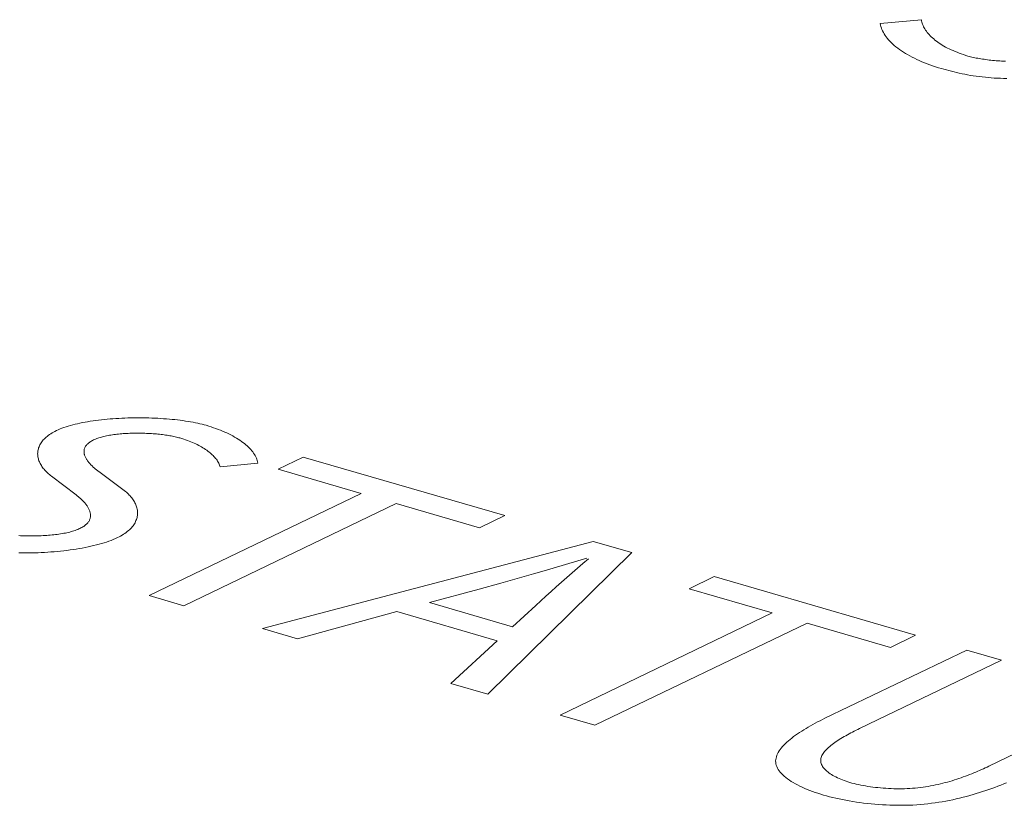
# Model space of a CAD drawing. Header units: millimetres. Extents: x 3925 to 5043, y -86 to 778.
# Tile 68 of 113: x 4731.2 to 4735.12, y 123.38 to 126.51. Entities that reach past the tile are written whole.
import ezdxf

# ---------------------------------------------------------------- set-up
doc = ezdxf.new("R2010")
doc.units = ezdxf.units.MM
doc.header["$LTSCALE"] = 46.255
doc.layers.add('H30K-TOP-COVDXF_CONTINUOUS_LINE', color=7, linetype='CONTINUOUS')

msp = doc.modelspace()

# ---------------------------------------------------------------- linework, layer by layer
at = {"layer": 'H30K-TOP-COVDXF_CONTINUOUS_LINE', "color": 7, "linetype": 'Continuous', "lineweight": 0}
for p, q in [((4734.7869, 126.506), (4734.6236, 126.4907)), ((4732.3275, 124.7651), (4732.227, 124.7167)), ((4733.1288, 124.5321), (4732.3275, 124.7651)), ((4731.997, 124.7258), (4732.1462, 124.7412)), ((4732.227, 124.7167), (4732.5582, 124.6204)), ((4731.3251, 124.6892), (4731.424, 124.6146)), ((4731.6151, 124.6317), (4731.5137, 124.7072)), ((4732.5582, 124.6204), (4731.714, 124.2136)), ((4731.8527, 124.1732), (4732.697, 124.58)), ((4732.697, 124.58), (4733.0283, 124.4836)), ((4733.0283, 124.4836), (4733.1288, 124.5321)), ((4733.481, 124.4297), (4732.1646, 124.0825)), ((4733.6347, 124.3849), (4733.481, 124.4297)), ((4733.0614, 123.8216), (4733.6347, 124.3849)), ((4733.3713, 124.3372), (4733.4559, 124.3622)), ((4733.1139, 124.2639), (4733.2431, 124.3003)), ((4733.3974, 124.3049), (4733.355, 124.2677)), ((4733.963, 124.2894), (4733.8625, 124.241)), ((4734.7643, 124.0564), (4733.963, 124.2894)), ((4733.0273, 124.2399), (4733.1139, 124.2639)), ((4731.714, 124.2136), (4731.8527, 124.1732)), ((4732.8292, 124.186), (4733.0273, 124.2399)), ((4733.8625, 124.241), (4734.1937, 124.1447)), ((4733.1605, 124.0896), (4732.8292, 124.186)), ((4733.2526, 124.1744), (4733.1605, 124.0896)), ((4732.3049, 124.0417), (4732.6995, 124.15)), ((4732.6995, 124.15), (4733.0995, 124.0337)), ((4734.1937, 124.1447), (4733.3495, 123.7379)), ((4733.4882, 123.6975), (4734.3325, 124.1043)), ((4734.3325, 124.1043), (4734.6638, 124.0079)), ((4732.1646, 124.0825), (4732.3049, 124.0417)), ((4734.6638, 124.0079), (4734.7643, 124.0564)), ((4733.0995, 124.0337), (4732.9152, 123.8642)), ((4734.9673, 123.9973), (4734.4033, 123.7255)), ((4735.1061, 123.957), (4734.9673, 123.9973)), ((4734.541, 123.6847), (4735.1061, 123.957)), ((4732.9152, 123.8642), (4733.0614, 123.8216)), ((4733.3495, 123.7379), (4733.4882, 123.6975))]:
    msp.add_line(p, q, dxfattribs=at)
for points in [[(4734.6236, 126.4907), (4734.6246, 126.4848), (4734.626, 126.4788), (4734.6278, 126.4728), (4734.6301, 126.4669), (4734.6327, 126.461), (4734.6357, 126.4551), (4734.6391, 126.4492), (4734.6428, 126.4434), (4734.647, 126.4376), (4734.6515, 126.4318), (4734.6564, 126.4261), (4734.6616, 126.4204), (4734.6672, 126.4147), (4734.6731, 126.4092), (4734.6794, 126.4036), (4734.686, 126.3982), (4734.6929, 126.3928), (4734.7001, 126.3875), (4734.7077, 126.3822), (4734.7156, 126.377), (4734.7237, 126.372), (4734.7322, 126.367), (4734.741, 126.362), (4734.75, 126.3572), (4734.7593, 126.3525), (4734.7689, 126.3479), (4734.7788, 126.3434), (4734.7889, 126.3389), (4734.7993, 126.3347), (4734.8099, 126.3305), (4734.8208, 126.3264), (4734.8319, 126.3225), (4734.8432, 126.3187), (4734.8548, 126.315), (4734.8666, 126.3115)], [(4734.9725, 126.3614), (4734.9634, 126.3641), (4734.9545, 126.3669), (4734.9458, 126.3699), (4734.9373, 126.373), (4734.929, 126.3761), (4734.9209, 126.3794), (4734.913, 126.3827), (4734.9054, 126.3862), (4734.8979, 126.3897), (4734.8907, 126.3933), (4734.8837, 126.397), (4734.877, 126.4008), (4734.8704, 126.4047), (4734.8641, 126.4086), (4734.858, 126.4126), (4734.8522, 126.4166), (4734.8466, 126.4208), (4734.8412, 126.4249), (4734.836, 126.4292), (4734.8311, 126.4334), (4734.8265, 126.4378), (4734.8221, 126.4421), (4734.8179, 126.4465), (4734.814, 126.451), (4734.8103, 126.4555), (4734.8069, 126.46), (4734.8037, 126.4645), (4734.8008, 126.4691), (4734.7981, 126.4736), (4734.7957, 126.4782), (4734.7936, 126.4828), (4734.7917, 126.4875), (4734.7901, 126.4921), (4734.7888, 126.4967), (4734.7877, 126.5014), (4734.7869, 126.506)], [(4735.1212, 126.3404), (4735.1138, 126.3408), (4735.1065, 126.3412), (4735.0991, 126.3416), (4735.0919, 126.3422), (4735.0847, 126.3427), (4735.0776, 126.3434), (4735.0705, 126.344), (4735.0635, 126.3448), (4735.0566, 126.3455), (4735.0498, 126.3464), (4735.0431, 126.3472), (4735.0365, 126.3482), (4735.03, 126.3491), (4735.0236, 126.3502), (4735.0173, 126.3512), (4735.0112, 126.3523), (4735.0052, 126.3535), (4734.9994, 126.3547), (4734.9937, 126.3559), (4734.9881, 126.3572), (4734.9828, 126.3586), (4734.9775, 126.3599), (4734.9725, 126.3614)], [(4734.8666, 126.3115), (4734.8764, 126.3087), (4734.8864, 126.3059), (4734.8964, 126.3032), (4734.9066, 126.3006), (4734.9169, 126.298), (4734.9274, 126.2955), (4734.938, 126.2931), (4734.9488, 126.2908), (4734.9597, 126.2886), (4734.9708, 126.2865), (4734.9821, 126.2845), (4734.9937, 126.2827), (4735.0054, 126.281), (4735.0173, 126.2794), (4735.0295, 126.2779), (4735.0419, 126.2766), (4735.0535, 126.2756), (4735.0653, 126.2747), (4735.0772, 126.2739), (4735.0893, 126.2732), (4735.1016, 126.2727), (4735.114, 126.2723), (4735.1265, 126.2721)], [(4731.9412, 124.8915), (4731.9331, 124.8937), (4731.9247, 124.8959), (4731.9161, 124.898), (4731.9072, 124.9), (4731.898, 124.9019), (4731.8886, 124.9037), (4731.8789, 124.9055), (4731.869, 124.9071), (4731.8589, 124.9087), (4731.8486, 124.9102), (4731.8381, 124.9116), (4731.8275, 124.9129), (4731.8166, 124.9141), (4731.8056, 124.9152), (4731.7945, 124.9162), (4731.7832, 124.9172), (4731.7718, 124.918), (4731.7603, 124.9188), (4731.7487, 124.9194), (4731.737, 124.92), (4731.7252, 124.9204), (4731.7133, 124.9208), (4731.7014, 124.9211), (4731.6895, 124.9213), (4731.6775, 124.9214), (4731.6655, 124.9214), (4731.6535, 124.9213), (4731.6415, 124.9211), (4731.6295, 124.9208), (4731.6175, 124.9204), (4731.6055, 124.9199), (4731.5937, 124.9193), (4731.5818, 124.9186), (4731.5701, 124.9178), (4731.5584, 124.9169), (4731.5468, 124.9159), (4731.5353, 124.9148), (4731.524, 124.9136), (4731.5127, 124.9123), (4731.5016, 124.9108), (4731.4907, 124.9093), (4731.4799, 124.9077), (4731.4693, 124.906), (4731.4588, 124.9042), (4731.4486, 124.9022), (4731.4386, 124.9002), (4731.4287, 124.898), (4731.4192, 124.8958), (4731.4098, 124.8934), (4731.4007, 124.891), (4731.3919, 124.8884), (4731.3833, 124.8857), (4731.3751, 124.8829), (4731.3671, 124.88), (4731.3595, 124.877), (4731.3521, 124.8739), (4731.3451, 124.8706)], [(4732.1462, 124.7412), (4732.1453, 124.7462), (4732.1441, 124.7512), (4732.1425, 124.7562), (4732.1406, 124.7612), (4732.1383, 124.7662), (4732.1357, 124.7711), (4732.1328, 124.776), (4732.1296, 124.7809), (4732.1261, 124.7858), (4732.1223, 124.7906), (4732.1181, 124.7954), (4732.1137, 124.8002), (4732.109, 124.8049), (4732.104, 124.8096), (4732.0987, 124.8142), (4732.0931, 124.8188), (4732.0873, 124.8233), (4732.0812, 124.8278), (4732.0748, 124.8322), (4732.0682, 124.8365), (4732.0613, 124.8408), (4732.0542, 124.845), (4732.0468, 124.8491), (4732.0392, 124.8531), (4732.0313, 124.8571), (4732.0233, 124.861), (4732.015, 124.8647), (4732.0064, 124.8684), (4731.9977, 124.872), (4731.9888, 124.8755), (4731.9796, 124.8789), (4731.9703, 124.8822), (4731.9608, 124.8854), (4731.9511, 124.8885), (4731.9412, 124.8915)], [(4731.3451, 124.8706), (4731.339, 124.8675), (4731.3331, 124.8644), (4731.3275, 124.8612), (4731.3222, 124.8579), (4731.3171, 124.8545), (4731.3124, 124.8511), (4731.3079, 124.8476), (4731.3037, 124.8441), (4731.2998, 124.8405), (4731.2961, 124.8369), (4731.2927, 124.8332), (4731.2895, 124.8295), (4731.2866, 124.8257), (4731.2839, 124.8219), (4731.2815, 124.8181), (4731.2794, 124.8142), (4731.2775, 124.8103), (4731.2758, 124.8064), (4731.2743, 124.8025), (4731.2731, 124.7985), (4731.2721, 124.7945), (4731.2714, 124.7906), (4731.2708, 124.7866), (4731.2705, 124.7826), (4731.2704, 124.7786), (4731.2706, 124.7745), (4731.2709, 124.7705), (4731.2714, 124.7665), (4731.2722, 124.7626), (4731.2731, 124.7586), (4731.2742, 124.7546), (4731.2756, 124.7507), (4731.2771, 124.7467), (4731.2788, 124.7428), (4731.2807, 124.739), (4731.2828, 124.7351), (4731.2851, 124.7313), (4731.2875, 124.7275), (4731.2901, 124.7238), (4731.2929, 124.7201), (4731.2959, 124.7164), (4731.299, 124.7128), (4731.3023, 124.7093), (4731.3057, 124.7058), (4731.3093, 124.7023), (4731.313, 124.6989), (4731.3169, 124.6956), (4731.3209, 124.6924), (4731.3251, 124.6892)], [(4731.4931, 124.8335), (4731.497, 124.8353), (4731.5011, 124.8371), (4731.5053, 124.8387), (4731.5097, 124.8403), (4731.5143, 124.8419), (4731.5191, 124.8434), (4731.5239, 124.8448), (4731.529, 124.8461), (4731.5341, 124.8474), (4731.5394, 124.8486), (4731.5448, 124.8497), (4731.5504, 124.8508), (4731.556, 124.8519), (4731.5618, 124.8528), (4731.5677, 124.8537), (4731.5736, 124.8546), (4731.5797, 124.8554), (4731.5858, 124.8561), (4731.592, 124.8568), (4731.5983, 124.8574), (4731.6047, 124.8579), (4731.6111, 124.8584), (4731.6175, 124.8589), (4731.624, 124.8592), (4731.6306, 124.8596), (4731.6372, 124.8598), (4731.6438, 124.8601), (4731.6505, 124.8602), (4731.6571, 124.8603), (4731.6638, 124.8604), (4731.6705, 124.8604), (4731.6772, 124.8603), (4731.6839, 124.8602), (4731.6905, 124.8601), (4731.6972, 124.8599), (4731.7038, 124.8596), (4731.7104, 124.8593), (4731.717, 124.859), (4731.7236, 124.8586), (4731.73, 124.8581), (4731.7365, 124.8576), (4731.7429, 124.8571), (4731.7492, 124.8565), (4731.7554, 124.8559), (4731.7616, 124.8552), (4731.7677, 124.8544), (4731.7737, 124.8537), (4731.7796, 124.8529), (4731.7854, 124.852), (4731.7911, 124.8511), (4731.7967, 124.8502), (4731.8022, 124.8492), (4731.8075, 124.8482), (4731.8127, 124.8471), (4731.8178, 124.846), (4731.8228, 124.8448), (4731.8276, 124.8436), (4731.8322, 124.8424), (4731.8367, 124.8412)], [(4731.8367, 124.8412), (4731.8444, 124.8389), (4731.8518, 124.8365), (4731.8591, 124.834), (4731.8663, 124.8315), (4731.8732, 124.8289), (4731.88, 124.8262), (4731.8867, 124.8234), (4731.8932, 124.8206), (4731.8995, 124.8176), (4731.9056, 124.8147), (4731.9115, 124.8116), (4731.9173, 124.8085), (4731.9229, 124.8053), (4731.9283, 124.8021), (4731.9335, 124.7988), (4731.9386, 124.7955), (4731.9434, 124.7921), (4731.9481, 124.7887), (4731.9526, 124.7852), (4731.9569, 124.7817), (4731.961, 124.7782), (4731.9649, 124.7746), (4731.9686, 124.771), (4731.9721, 124.7673), (4731.9754, 124.7636), (4731.9785, 124.7599), (4731.9814, 124.7562), (4731.9841, 124.7524), (4731.9866, 124.7487), (4731.9888, 124.7449), (4731.9909, 124.7411), (4731.9928, 124.7373), (4731.9944, 124.7335), (4731.9958, 124.7296), (4731.997, 124.7258)], [(4731.5137, 124.7072), (4731.511, 124.7093), (4731.5084, 124.7113), (4731.5058, 124.7134), (4731.5031, 124.7155), (4731.5005, 124.7177), (4731.498, 124.7199), (4731.4955, 124.7221), (4731.493, 124.7243), (4731.4905, 124.7265), (4731.4881, 124.7288), (4731.4858, 124.7311), (4731.4835, 124.7335), (4731.4812, 124.7358), (4731.4791, 124.7382), (4731.4769, 124.7405), (4731.4749, 124.7429), (4731.4729, 124.7453), (4731.471, 124.7477), (4731.4692, 124.7502), (4731.4675, 124.7526), (4731.4659, 124.7551), (4731.4644, 124.7575), (4731.4629, 124.76), (4731.4616, 124.7624), (4731.4604, 124.7649), (4731.4593, 124.7674), (4731.4583, 124.7698), (4731.4574, 124.7723), (4731.4566, 124.7748), (4731.456, 124.7772), (4731.4555, 124.7797), (4731.4551, 124.7821), (4731.4549, 124.7846), (4731.4548, 124.787), (4731.4549, 124.7894), (4731.4551, 124.7918), (4731.4554, 124.7942), (4731.456, 124.7966), (4731.4566, 124.799), (4731.4575, 124.8013), (4731.4585, 124.8037), (4731.4597, 124.806), (4731.4611, 124.8083), (4731.4627, 124.8105), (4731.4644, 124.8128), (4731.4664, 124.815), (4731.4685, 124.8172), (4731.4708, 124.8193), (4731.4734, 124.8215), (4731.4761, 124.8236), (4731.4791, 124.8256), (4731.4822, 124.8277), (4731.4856, 124.8297), (4731.4892, 124.8316), (4731.4931, 124.8335)], [(4731.424, 124.6146), (4731.4267, 124.6124), (4731.4295, 124.6102), (4731.4321, 124.608), (4731.4348, 124.6057), (4731.4375, 124.6034), (4731.44, 124.6011), (4731.4426, 124.5987), (4731.4451, 124.5963), (4731.4476, 124.5939), (4731.45, 124.5914), (4731.4523, 124.5889), (4731.4546, 124.5864), (4731.4568, 124.5839), (4731.459, 124.5813), (4731.461, 124.5788), (4731.463, 124.5762), (4731.465, 124.5736), (4731.4668, 124.571), (4731.4685, 124.5684), (4731.4701, 124.5657), (4731.4717, 124.5631), (4731.4731, 124.5604), (4731.4744, 124.5578), (4731.4756, 124.5551), (4731.4767, 124.5524), (4731.4777, 124.5498), (4731.4785, 124.5471), (4731.4792, 124.5444), (4731.4798, 124.5418), (4731.4803, 124.5391), (4731.4806, 124.5365), (4731.4807, 124.5338), (4731.4807, 124.5312), (4731.4806, 124.5286), (4731.4803, 124.526), (4731.4798, 124.5234), (4731.4791, 124.5208), (4731.4783, 124.5183), (4731.4773, 124.5157), (4731.4762, 124.5132), (4731.4748, 124.5107), (4731.4733, 124.5082), (4731.4715, 124.5058), (4731.4696, 124.5034), (4731.4675, 124.501), (4731.4651, 124.4986), (4731.4626, 124.4963), (4731.4598, 124.494), (4731.4568, 124.4917), (4731.4536, 124.4895), (4731.4502, 124.4873), (4731.4465, 124.4851), (4731.4426, 124.483), (4731.4385, 124.4809)], [(4731.5878, 124.4445), (4731.5943, 124.4477), (4731.6005, 124.451), (4731.6064, 124.4544), (4731.612, 124.4579), (4731.6173, 124.4614), (4731.6224, 124.465), (4731.6271, 124.4687), (4731.6316, 124.4724), (4731.6358, 124.4762), (4731.6397, 124.48), (4731.6434, 124.4839), (4731.6468, 124.4879), (4731.6499, 124.4918), (4731.6528, 124.4958), (4731.6554, 124.4999), (4731.6578, 124.504), (4731.6599, 124.5081), (4731.6617, 124.5122), (4731.6633, 124.5163), (4731.6647, 124.5205), (4731.6658, 124.5247), (4731.6667, 124.5289), (4731.6673, 124.5331), (4731.6677, 124.5373), (4731.6679, 124.5416), (4731.6678, 124.5458), (4731.6676, 124.55), (4731.6671, 124.5542), (4731.6664, 124.5584), (4731.6654, 124.5626), (4731.6643, 124.5668), (4731.6629, 124.5709), (4731.6614, 124.575), (4731.6596, 124.5791), (4731.6576, 124.5832), (4731.6555, 124.5872), (4731.6531, 124.5912), (4731.6506, 124.5952), (4731.6478, 124.5991), (4731.6449, 124.6029), (4731.6418, 124.6067), (4731.6385, 124.6105), (4731.635, 124.6142), (4731.6314, 124.6178), (4731.6276, 124.6214), (4731.6236, 124.6249), (4731.6194, 124.6284), (4731.6151, 124.6317)], [(4731.4385, 124.4809), (4731.4341, 124.4789), (4731.4296, 124.477), (4731.4248, 124.4751), (4731.4199, 124.4733), (4731.4147, 124.4716), (4731.4094, 124.47), (4731.404, 124.4684), (4731.3984, 124.4669), (4731.3926, 124.4655), (4731.3866, 124.4641), (4731.3806, 124.4629), (4731.3744, 124.4617), (4731.3681, 124.4605), (4731.3616, 124.4595), (4731.3551, 124.4585), (4731.3484, 124.4575), (4731.3416, 124.4567), (4731.3348, 124.4559), (4731.3278, 124.4551), (4731.3208, 124.4545), (4731.3137, 124.4539), (4731.3065, 124.4533), (4731.2993, 124.4529), (4731.292, 124.4525), (4731.2846, 124.4521), (4731.2773, 124.4518), (4731.2699, 124.4516), (4731.2624, 124.4515), (4731.255, 124.4514), (4731.2475, 124.4513), (4731.24, 124.4513), (4731.2325, 124.4514), (4731.225, 124.4515), (4731.2176, 124.4517), (4731.2101, 124.452), (4731.2027, 124.4523), (4731.1953, 124.4526)], [(4731.1955, 124.3842), (4731.208, 124.384), (4731.2206, 124.3838), (4731.2333, 124.3838), (4731.2461, 124.384), (4731.2589, 124.3842), (4731.2718, 124.3846), (4731.2846, 124.3851), (4731.2975, 124.3858), (4731.3104, 124.3865), (4731.3233, 124.3874), (4731.3361, 124.3885), (4731.3489, 124.3896), (4731.3616, 124.3908), (4731.3743, 124.3922), (4731.3868, 124.3937), (4731.3993, 124.3954), (4731.4116, 124.3971), (4731.4238, 124.399), (4731.4358, 124.4009), (4731.4477, 124.403), (4731.4594, 124.4053), (4731.4708, 124.4076), (4731.4821, 124.41), (4731.4931, 124.4126), (4731.5039, 124.4153), (4731.5145, 124.4181), (4731.5247, 124.421), (4731.5347, 124.424), (4731.5444, 124.4271), (4731.5538, 124.4304), (4731.5628, 124.4337), (4731.5715, 124.4372), (4731.5798, 124.4408), (4731.5878, 124.4445)], [(4733.2431, 124.3003), (4733.286, 124.3125), (4733.3713, 124.3372)], [(4733.4619, 124.3605), (4733.4403, 124.342), (4733.3974, 124.3049)], [(4733.355, 124.2677), (4733.334, 124.2491), (4733.3133, 124.2305), (4733.2928, 124.2118), (4733.2726, 124.1931), (4733.2526, 124.1744)], [(4735.6209, 123.8072), (4735.0558, 123.5349), (4735.0486, 123.5316), (4735.0413, 123.5282), (4735.0339, 123.5248), (4735.0264, 123.5214), (4735.0188, 123.518), (4735.0111, 123.5147), (4735.0032, 123.5113), (4734.9952, 123.508), (4734.9872, 123.5047), (4734.979, 123.5014), (4734.9707, 123.4982), (4734.9623, 123.495), (4734.9538, 123.4919), (4734.9451, 123.4889), (4734.9364, 123.4858), (4734.9276, 123.4829), (4734.9186, 123.48), (4734.9096, 123.4772), (4734.9005, 123.4745), (4734.8912, 123.4719), (4734.8819, 123.4693), (4734.8724, 123.4669), (4734.8629, 123.4646), (4734.8533, 123.4623), (4734.8436, 123.4602), (4734.8337, 123.4582), (4734.8238, 123.4563), (4734.8138, 123.4546), (4734.8037, 123.453), (4734.7936, 123.4515), (4734.7833, 123.4502), (4734.7729, 123.449), (4734.7625, 123.4479), (4734.752, 123.4471), (4734.7415, 123.4464), (4734.7309, 123.4458), (4734.7203, 123.4454), (4734.7096, 123.4452), (4734.699, 123.4451), (4734.6883, 123.4452), (4734.6776, 123.4454), (4734.6669, 123.4457), (4734.6563, 123.4462), (4734.6457, 123.4468), (4734.6352, 123.4476), (4734.6247, 123.4484), (4734.6144, 123.4494), (4734.6041, 123.4506), (4734.594, 123.4518), (4734.584, 123.4532), (4734.5742, 123.4546), (4734.5645, 123.4562), (4734.555, 123.4579), (4734.5457, 123.4597), (4734.5366, 123.4616), (4734.5277, 123.4636), (4734.5191, 123.4657), (4734.5107, 123.4679), (4734.5026, 123.4702)], [(4734.4033, 123.7255), (4734.3936, 123.7207), (4734.3839, 123.7158), (4734.3743, 123.7108), (4734.3648, 123.7058), (4734.3554, 123.7007), (4734.3462, 123.6955), (4734.337, 123.6903), (4734.3281, 123.685), (4734.3193, 123.6797), (4734.3108, 123.6743), (4734.3024, 123.6689), (4734.2943, 123.6634), (4734.2864, 123.6579), (4734.2788, 123.6524), (4734.2714, 123.6468), (4734.2644, 123.6412), (4734.2577, 123.6355), (4734.2513, 123.6299), (4734.2453, 123.6242), (4734.2397, 123.6185), (4734.2344, 123.6128), (4734.2296, 123.6071), (4734.2252, 123.6014), (4734.2212, 123.5956), (4734.2177, 123.5899), (4734.2146, 123.5842), (4734.2121, 123.5784), (4734.2101, 123.5727), (4734.2086, 123.567), (4734.2076, 123.5613), (4734.2072, 123.5557), (4734.2074, 123.55), (4734.2082, 123.5444), (4734.2096, 123.5387), (4734.2116, 123.533), (4734.2143, 123.5274), (4734.2175, 123.5219), (4734.2213, 123.5163), (4734.2256, 123.5109), (4734.2304, 123.5055), (4734.2358, 123.5001), (4734.2416, 123.4948), (4734.2479, 123.4896), (4734.2547, 123.4845), (4734.2619, 123.4794), (4734.2695, 123.4745), (4734.2775, 123.4696), (4734.2859, 123.4648), (4734.2947, 123.4601), (4734.3038, 123.4555), (4734.3132, 123.4511), (4734.3229, 123.4467), (4734.333, 123.4425), (4734.3433, 123.4384), (4734.3538, 123.4344), (4734.3646, 123.4306), (4734.3756, 123.4269), (4734.3868, 123.4233), (4734.3982, 123.4199)], [(4734.5026, 123.4702), (4734.4949, 123.4725), (4734.4874, 123.475), (4734.48, 123.4775), (4734.4729, 123.4802), (4734.466, 123.483), (4734.4593, 123.4858), (4734.4528, 123.4888), (4734.4465, 123.4919), (4734.4406, 123.495), (4734.4348, 123.4983), (4734.4294, 123.5016), (4734.4242, 123.5049), (4734.4193, 123.5084), (4734.4147, 123.5119), (4734.4104, 123.5155), (4734.4064, 123.5191), (4734.4027, 123.5228), (4734.3994, 123.5265), (4734.3965, 123.5302), (4734.3939, 123.534), (4734.3916, 123.5379), (4734.3898, 123.5417), (4734.3883, 123.5456), (4734.3872, 123.5495), (4734.3866, 123.5534), (4734.3863, 123.5574), (4734.3865, 123.5614), (4734.3871, 123.5655), (4734.3881, 123.5695), (4734.3895, 123.5736), (4734.3913, 123.5776), (4734.3934, 123.5817), (4734.3959, 123.5857), (4734.3988, 123.5898), (4734.4019, 123.5938), (4734.4054, 123.5978), (4734.4092, 123.6018), (4734.4133, 123.6058), (4734.4176, 123.6098), (4734.4222, 123.6138), (4734.427, 123.6178), (4734.4321, 123.6217), (4734.4374, 123.6257), (4734.4429, 123.6296), (4734.4486, 123.6334), (4734.4545, 123.6373), (4734.4605, 123.6411), (4734.4667, 123.6449), (4734.473, 123.6487), (4734.4795, 123.6525), (4734.4861, 123.6562), (4734.4927, 123.6599), (4734.4995, 123.6635), (4734.5063, 123.6672), (4734.5132, 123.6707), (4734.5201, 123.6743), (4734.527, 123.6778), (4734.534, 123.6813), (4734.541, 123.6847)], [(4734.3982, 123.4199), (4734.4099, 123.4166), (4734.4219, 123.4134), (4734.4343, 123.4103), (4734.4469, 123.4073), (4734.4599, 123.4044), (4734.4731, 123.4017), (4734.4866, 123.3991), (4734.5003, 123.3966), (4734.5143, 123.3943), (4734.5284, 123.3921), (4734.5427, 123.3901), (4734.5572, 123.3882), (4734.5719, 123.3865), (4734.5867, 123.3849), (4734.6016, 123.3835), (4734.6166, 123.3823), (4734.6317, 123.3813), (4734.6469, 123.3805), (4734.6621, 123.3798), (4734.6774, 123.3794), (4734.6927, 123.3792), (4734.7079, 123.3792), (4734.7232, 123.3794), (4734.7384, 123.3798), (4734.7536, 123.3804), (4734.7687, 123.3813), (4734.7835, 123.3824), (4734.7981, 123.3838), (4734.8127, 123.3853), (4734.8272, 123.3871), (4734.8416, 123.389), (4734.8559, 123.3912), (4734.8701, 123.3935), (4734.8842, 123.396), (4734.8982, 123.3987), (4734.912, 123.4016), (4734.9258, 123.4046), (4734.9394, 123.4077), (4734.9529, 123.4111), (4734.9662, 123.4145), (4734.9795, 123.4181), (4734.9925, 123.4218), (4735.0055, 123.4256), (4735.0182, 123.4295), (4735.0309, 123.4336), (4735.0433, 123.4377), (4735.0557, 123.4419), (4735.0678, 123.4462), (4735.0798, 123.4506), (4735.0916, 123.455), (4735.1033, 123.4595), (4735.1147, 123.4641), (4735.126, 123.4687)]]:
    msp.add_lwpolyline(points, dxfattribs=at)

doc.saveas('drawing.dxf')
